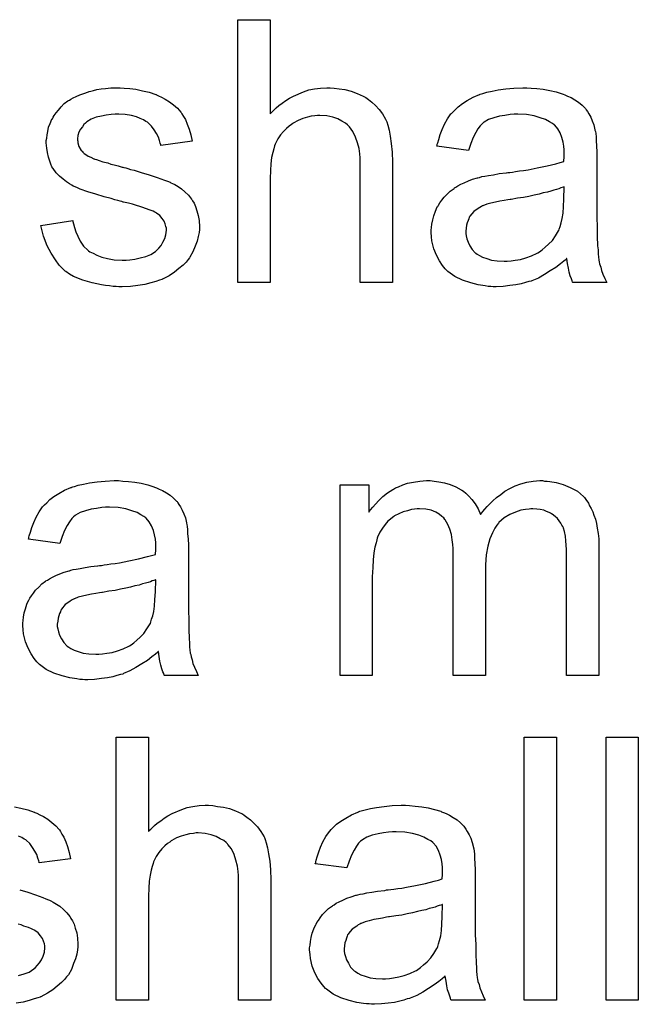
# Model space of a CAD drawing. Extents: x -2 to 8.5, y -2.9 to 5.2.
# Tile 175 of 207: x 5.162 to 5.35, y 2.478 to 2.778. Entities that reach past the tile are written whole.
import ezdxf

# ---------------------------------------------------------------- set-up
doc = ezdxf.new("R2010")
doc.units = 0
doc.layers.add('acc-ni-360-20-out-a_document', color=1, linetype='CONTINUOUS')

msp = doc.modelspace()

# ---------------------------------------------------------------- linework, layer by layer
at = {"layer": 'acc-ni-360-20-out-a_document', "color": 1}
for points in [[(5.238034, 2.74892), (5.238149, 2.749036), (5.238381, 2.749267), (5.238728, 2.749614), (5.239306, 2.750193), (5.239885, 2.750771), (5.240695, 2.751465), (5.241736, 2.75216), (5.242777, 2.75297), (5.243934, 2.753664), (5.245207, 2.754358), (5.248215, 2.755631), (5.249835, 2.756209), (5.25157, 2.756556), (5.253422, 2.756788), (5.255273, 2.756903), (5.256314, 2.756903), (5.257587, 2.756788), (5.259091, 2.756556), (5.260827, 2.756325), (5.262678, 2.755862), (5.264529, 2.755168), (5.26638, 2.754358), (5.266611, 2.754242), (5.26719, 2.753895), (5.268, 2.753317), (5.269041, 2.752507), (5.270083, 2.751465), (5.271239, 2.750308), (5.272281, 2.74892), (5.273206, 2.7473), (5.273322, 2.747069), (5.273553, 2.74649), (5.273901, 2.745449), (5.274248, 2.743945), (5.274595, 2.742094), (5.274942, 2.739895), (5.275173, 2.737234), (5.275289, 2.734226), (5.275289, 2.697549), (5.265454, 2.697549), (5.265454, 2.734342), (5.265454, 2.734457), (5.265454, 2.734689), (5.265454, 2.735036), (5.265454, 2.735499), (5.265339, 2.736771), (5.265107, 2.738391), (5.264645, 2.740127), (5.264066, 2.741862), (5.263256, 2.743598), (5.262215, 2.744986), (5.262099, 2.745102), (5.261636, 2.745565), (5.260942, 2.746143), (5.259901, 2.746722), (5.258628, 2.747416), (5.257124, 2.747879), (5.255273, 2.748341), (5.25319, 2.748457), (5.252496, 2.748457), (5.251686, 2.748341), (5.250529, 2.748226), (5.249372, 2.747879), (5.247984, 2.747532), (5.246595, 2.746953), (5.245091, 2.746143), (5.244976, 2.746028), (5.244513, 2.74568), (5.243819, 2.745218), (5.243009, 2.744523), (5.242083, 2.743598), (5.241158, 2.742557), (5.240348, 2.741284), (5.239653, 2.739895), (5.239538, 2.739664), (5.239422, 2.739201), (5.239191, 2.738276), (5.238843, 2.737119), (5.238496, 2.735615), (5.238265, 2.733763), (5.238149, 2.731681), (5.238034, 2.729251), (5.238034, 2.697549), (5.228199, 2.697549), (5.228199, 2.777614), (5.238034, 2.777614), (5.238034, 2.74892)], [(5.193605, 2.756788), (5.19534, 2.756672), (5.197191, 2.756441), (5.199158, 2.755978), (5.201241, 2.755515), (5.203208, 2.754821), (5.203324, 2.754821), (5.203439, 2.754705), (5.204018, 2.754474), (5.204943, 2.754011), (5.2061, 2.753432), (5.207373, 2.752622), (5.208646, 2.751697), (5.209803, 2.750655), (5.210844, 2.749499), (5.21096, 2.749383), (5.211191, 2.74892), (5.211654, 2.74811), (5.212233, 2.747184), (5.212811, 2.745796), (5.21339, 2.744292), (5.213852, 2.742557), (5.214315, 2.74059), (5.204712, 2.739317), (5.204712, 2.739548), (5.204596, 2.740011), (5.204365, 2.740821), (5.204018, 2.741862), (5.203439, 2.742904), (5.202745, 2.744061), (5.201935, 2.745218), (5.200778, 2.746259), (5.200663, 2.746375), (5.2002, 2.746606), (5.199506, 2.747069), (5.198464, 2.747532), (5.197307, 2.747994), (5.195803, 2.748457), (5.193952, 2.748689), (5.191985, 2.748804), (5.190828, 2.748804), (5.189671, 2.748689), (5.188167, 2.748573), (5.186663, 2.748226), (5.185043, 2.747879), (5.183539, 2.7473), (5.182266, 2.74649), (5.18215, 2.746375), (5.181803, 2.746143), (5.181341, 2.74568), (5.180878, 2.744986), (5.180299, 2.744292), (5.179837, 2.743366), (5.179489, 2.742325), (5.179374, 2.741284), (5.179374, 2.741168), (5.179374, 2.740937), (5.179489, 2.74059), (5.179489, 2.740127), (5.179837, 2.73897), (5.180531, 2.737813), (5.180646, 2.737697), (5.180762, 2.737581), (5.180993, 2.737234), (5.181456, 2.736887), (5.181919, 2.73654), (5.182613, 2.736077), (5.183423, 2.73573), (5.184349, 2.735267), (5.184465, 2.735267), (5.184696, 2.735152), (5.185159, 2.735036), (5.185969, 2.734689), (5.187126, 2.734342), (5.18863, 2.733995), (5.189555, 2.733648), (5.190597, 2.733416), (5.191754, 2.733069), (5.193026, 2.732722), (5.193142, 2.732722), (5.193489, 2.732606), (5.194068, 2.732491), (5.194762, 2.732259), (5.195572, 2.732028), (5.196613, 2.731796), (5.198811, 2.731102), (5.201241, 2.730408), (5.203671, 2.729598), (5.205869, 2.728788), (5.206795, 2.728441), (5.207605, 2.728094), (5.207836, 2.727978), (5.208299, 2.727747), (5.208993, 2.7274), (5.210034, 2.726821), (5.211075, 2.726127), (5.212117, 2.725202), (5.213158, 2.72416), (5.214084, 2.723003), (5.214199, 2.722887), (5.214431, 2.722425), (5.214894, 2.721731), (5.215356, 2.720689), (5.215703, 2.719416), (5.216166, 2.718028), (5.216398, 2.716408), (5.216513, 2.714557), (5.216513, 2.714326), (5.216513, 2.713747), (5.216398, 2.712822), (5.216166, 2.711549), (5.215819, 2.71016), (5.215241, 2.708656), (5.214547, 2.706921), (5.213621, 2.705301), (5.213505, 2.70507), (5.213042, 2.704607), (5.212464, 2.703797), (5.211538, 2.702871), (5.210266, 2.70183), (5.208877, 2.700673), (5.207257, 2.699632), (5.205291, 2.69859), (5.205175, 2.69859), (5.205059, 2.698475), (5.204365, 2.698243), (5.203208, 2.697896), (5.201704, 2.697434), (5.199853, 2.696971), (5.19777, 2.696624), (5.195572, 2.696392), (5.193026, 2.696276), (5.191985, 2.696276), (5.191175, 2.696392), (5.190249, 2.696392), (5.189092, 2.696508), (5.187935, 2.696624), (5.186663, 2.696855), (5.183886, 2.697434), (5.180993, 2.698243), (5.178217, 2.6994), (5.176944, 2.700095), (5.175787, 2.700905), (5.175671, 2.70102), (5.175556, 2.701136), (5.174861, 2.70183), (5.17382, 2.702871), (5.172663, 2.704491), (5.17139, 2.706458), (5.170118, 2.708772), (5.169076, 2.711665), (5.168266, 2.714904), (5.177985, 2.716408), (5.177985, 2.716293), (5.177985, 2.716177), (5.178217, 2.715483), (5.178448, 2.714326), (5.178911, 2.713053), (5.179489, 2.711665), (5.180184, 2.71016), (5.181225, 2.708656), (5.182498, 2.707384), (5.182729, 2.707268), (5.183192, 2.706921), (5.184117, 2.706458), (5.185274, 2.70588), (5.186779, 2.705301), (5.188514, 2.704838), (5.190597, 2.704491), (5.193026, 2.704376), (5.194183, 2.704376), (5.19534, 2.704491), (5.196844, 2.704723), (5.198464, 2.70507), (5.2002, 2.705532), (5.201704, 2.706111), (5.203092, 2.707037), (5.203208, 2.707152), (5.203671, 2.707499), (5.204133, 2.708078), (5.204828, 2.708888), (5.205406, 2.709813), (5.205985, 2.71097), (5.206332, 2.712127), (5.206448, 2.713516), (5.206448, 2.713631), (5.206448, 2.714094), (5.206332, 2.714673), (5.2061, 2.715483), (5.205753, 2.716293), (5.205175, 2.717102), (5.204481, 2.718028), (5.203439, 2.718722), (5.203324, 2.718838), (5.202976, 2.718954), (5.202398, 2.719301), (5.201472, 2.719648), (5.200084, 2.720111), (5.199274, 2.720458), (5.198349, 2.720689), (5.197307, 2.721036), (5.19615, 2.721383), (5.194877, 2.721731), (5.193373, 2.722078), (5.193258, 2.722078), (5.192911, 2.722193), (5.192332, 2.722309), (5.191638, 2.72254), (5.190712, 2.722772), (5.189671, 2.723119), (5.187473, 2.723697), (5.184927, 2.724507), (5.182498, 2.725202), (5.180184, 2.726011), (5.179142, 2.726474), (5.178332, 2.726821), (5.178101, 2.726937), (5.177638, 2.727168), (5.176944, 2.727631), (5.176018, 2.72821), (5.174977, 2.72902), (5.173936, 2.729945), (5.172895, 2.730986), (5.171969, 2.732259), (5.171853, 2.732375), (5.171622, 2.732838), (5.171275, 2.733648), (5.170928, 2.734573), (5.170581, 2.73573), (5.170233, 2.737119), (5.170002, 2.738507), (5.169886, 2.740127), (5.169886, 2.740358), (5.169886, 2.740821), (5.170002, 2.741515), (5.170118, 2.742557), (5.170349, 2.743598), (5.170581, 2.74487), (5.171043, 2.746028), (5.171622, 2.7473), (5.171738, 2.747416), (5.171969, 2.747879), (5.172316, 2.748457), (5.172895, 2.749267), (5.173589, 2.750077), (5.174399, 2.751118), (5.175324, 2.752044), (5.176481, 2.752854), (5.176597, 2.75297), (5.176944, 2.753085), (5.177407, 2.753432), (5.178101, 2.753779), (5.179027, 2.754242), (5.180068, 2.754705), (5.181341, 2.755168), (5.182729, 2.755631), (5.18296, 2.755746), (5.183423, 2.755862), (5.184233, 2.756093), (5.185274, 2.756325), (5.186547, 2.756556), (5.187935, 2.756672), (5.189555, 2.756903), (5.192332, 2.756903), (5.193605, 2.756788)], [(5.31752, 2.756788), (5.319255, 2.756672), (5.321222, 2.756441), (5.323189, 2.756093), (5.325156, 2.755631), (5.327007, 2.755052), (5.327238, 2.754936), (5.327817, 2.754705), (5.328627, 2.754358), (5.329668, 2.753895), (5.330825, 2.753201), (5.331982, 2.752507), (5.333023, 2.751581), (5.333949, 2.750655), (5.334065, 2.75054), (5.334296, 2.750193), (5.334643, 2.749614), (5.335106, 2.74892), (5.335684, 2.747879), (5.336147, 2.746837), (5.33661, 2.745565), (5.336957, 2.744061), (5.336957, 2.743945), (5.337073, 2.743598), (5.337189, 2.742904), (5.337304, 2.741978), (5.337304, 2.740705), (5.33742, 2.739201), (5.337536, 2.737234), (5.337536, 2.735036), (5.337536, 2.721846), (5.337536, 2.721731), (5.337536, 2.721268), (5.337536, 2.720573), (5.337536, 2.719648), (5.337536, 2.718607), (5.337536, 2.717334), (5.337651, 2.714557), (5.337651, 2.711665), (5.337767, 2.708772), (5.337883, 2.707499), (5.337883, 2.706342), (5.337998, 2.705301), (5.338114, 2.704491), (5.338114, 2.704376), (5.33823, 2.703913), (5.338346, 2.703218), (5.338693, 2.702293), (5.338924, 2.701252), (5.339387, 2.700095), (5.339965, 2.698822), (5.340544, 2.697549), (5.330247, 2.697549), (5.330131, 2.697665), (5.330015, 2.698128), (5.329784, 2.698706), (5.329437, 2.699632), (5.32909, 2.700673), (5.328858, 2.701946), (5.328627, 2.703334), (5.328395, 2.704838), (5.32828, 2.704838), (5.328164, 2.704607), (5.32747, 2.704028), (5.326428, 2.703218), (5.32504, 2.702177), (5.323305, 2.701136), (5.321569, 2.699979), (5.319718, 2.698938), (5.317751, 2.698128), (5.31752, 2.698012), (5.316825, 2.697896), (5.315784, 2.697549), (5.314511, 2.697202), (5.312891, 2.696855), (5.31104, 2.696624), (5.308958, 2.696392), (5.306875, 2.696276), (5.305949, 2.696276), (5.305255, 2.696392), (5.304445, 2.696392), (5.30352, 2.696508), (5.301437, 2.696855), (5.299123, 2.697434), (5.296578, 2.698243), (5.294264, 2.6994), (5.292181, 2.700905), (5.29195, 2.701136), (5.291371, 2.701714), (5.290561, 2.702756), (5.289636, 2.704144), (5.28871, 2.70588), (5.2879, 2.707847), (5.287322, 2.710276), (5.287206, 2.711433), (5.28709, 2.712822), (5.28709, 2.713053), (5.28709, 2.713516), (5.287206, 2.714326), (5.287322, 2.715367), (5.287553, 2.71664), (5.2879, 2.717912), (5.288363, 2.719301), (5.288942, 2.720573), (5.289057, 2.720689), (5.289289, 2.721152), (5.289752, 2.721846), (5.29033, 2.722656), (5.291024, 2.723582), (5.29195, 2.724507), (5.292875, 2.725433), (5.294032, 2.726243), (5.294148, 2.726358), (5.294611, 2.72659), (5.295189, 2.727053), (5.296115, 2.727515), (5.297156, 2.727978), (5.298429, 2.728557), (5.299702, 2.72902), (5.301206, 2.729482), (5.301322, 2.729482), (5.301784, 2.729598), (5.302479, 2.729829), (5.303404, 2.729945), (5.304561, 2.730177), (5.306065, 2.730408), (5.307801, 2.730755), (5.309883, 2.730986), (5.309999, 2.730986), (5.310462, 2.731102), (5.31104, 2.731102), (5.31185, 2.731218), (5.312776, 2.731334), (5.313933, 2.731565), (5.315206, 2.731681), (5.316594, 2.731912), (5.319371, 2.732491), (5.322379, 2.733069), (5.32504, 2.733763), (5.326313, 2.73411), (5.32747, 2.734457), (5.32747, 2.734573), (5.32747, 2.734805), (5.327585, 2.735499), (5.327585, 2.736309), (5.327585, 2.736771), (5.327585, 2.737003), (5.327585, 2.737119), (5.327585, 2.737234), (5.327585, 2.737928), (5.32747, 2.739086), (5.327238, 2.740358), (5.326891, 2.741747), (5.326313, 2.743135), (5.325618, 2.744408), (5.324693, 2.745449), (5.324577, 2.745565), (5.323999, 2.746028), (5.323073, 2.74649), (5.321916, 2.747184), (5.320296, 2.747763), (5.318445, 2.748341), (5.316131, 2.748689), (5.31347, 2.748804), (5.312313, 2.748804), (5.311156, 2.748689), (5.309536, 2.748457), (5.307916, 2.748226), (5.306181, 2.747763), (5.304561, 2.747184), (5.303173, 2.746375), (5.303057, 2.746259), (5.302594, 2.745912), (5.302016, 2.745333), (5.301322, 2.744408), (5.300627, 2.743251), (5.299817, 2.741747), (5.299123, 2.739895), (5.298429, 2.737813), (5.288826, 2.739086), (5.288826, 2.739201), (5.288942, 2.739317), (5.288942, 2.739664), (5.289057, 2.740127), (5.289404, 2.741168), (5.289867, 2.742672), (5.290446, 2.744176), (5.29114, 2.745796), (5.292065, 2.747416), (5.293107, 2.74892), (5.293222, 2.749036), (5.293685, 2.749499), (5.29438, 2.750193), (5.295305, 2.751118), (5.296578, 2.752044), (5.298082, 2.75297), (5.299817, 2.754011), (5.301784, 2.754821), (5.3019, 2.754821), (5.302016, 2.754936), (5.302363, 2.755052), (5.302826, 2.755168), (5.303983, 2.755515), (5.305602, 2.755862), (5.307454, 2.756209), (5.309768, 2.756556), (5.312197, 2.756788), (5.314974, 2.756903), (5.316247, 2.756903), (5.31752, 2.756788)], [(5.327585, 2.726706), (5.32747, 2.726706), (5.327354, 2.72659), (5.327007, 2.726474), (5.326544, 2.726358), (5.325966, 2.726127), (5.325271, 2.725896), (5.324462, 2.725664), (5.323536, 2.725433), (5.322495, 2.725086), (5.321222, 2.724854), (5.319949, 2.724507), (5.318445, 2.72416), (5.316825, 2.723813), (5.315206, 2.723466), (5.313354, 2.723235), (5.311387, 2.722887), (5.311156, 2.722887), (5.310462, 2.722772), (5.309305, 2.72254), (5.308032, 2.722309), (5.306644, 2.722078), (5.305255, 2.721731), (5.303983, 2.721383), (5.302826, 2.720921), (5.30271, 2.720921), (5.302363, 2.720689), (5.3019, 2.720458), (5.301437, 2.720111), (5.300049, 2.719185), (5.298892, 2.717797), (5.298892, 2.717681), (5.29866, 2.71745), (5.298545, 2.716987), (5.298313, 2.716408), (5.298082, 2.715714), (5.29785, 2.71502), (5.297735, 2.714094), (5.297619, 2.713169), (5.297619, 2.713053), (5.297619, 2.712474), (5.297735, 2.71178), (5.297966, 2.710855), (5.298313, 2.709813), (5.298892, 2.708772), (5.299586, 2.707615), (5.300512, 2.706574), (5.300627, 2.706458), (5.30109, 2.706227), (5.301784, 2.705764), (5.30271, 2.705301), (5.303983, 2.704838), (5.305487, 2.704376), (5.307222, 2.704144), (5.309305, 2.704028), (5.31023, 2.704028), (5.311387, 2.704144), (5.31266, 2.704376), (5.31428, 2.704607), (5.3159, 2.70507), (5.317635, 2.705648), (5.319371, 2.706458), (5.319602, 2.706574), (5.320065, 2.706921), (5.320875, 2.707499), (5.3218, 2.708309), (5.322842, 2.709235), (5.323999, 2.710392), (5.324924, 2.71178), (5.32585, 2.713284), (5.325966, 2.7134), (5.326081, 2.713863), (5.326313, 2.714673), (5.32666, 2.715714), (5.327007, 2.717102), (5.327238, 2.718722), (5.327354, 2.720689), (5.32747, 2.723003), (5.327585, 2.726706)], [(5.193142, 2.637108), (5.194877, 2.636992), (5.196844, 2.63676), (5.198811, 2.636413), (5.200778, 2.63595), (5.202629, 2.635372), (5.202861, 2.635256), (5.203439, 2.635025), (5.204249, 2.634678), (5.205291, 2.634215), (5.206448, 2.633521), (5.207605, 2.632827), (5.208646, 2.631901), (5.209571, 2.630975), (5.209687, 2.63086), (5.209918, 2.630513), (5.210266, 2.629934), (5.210728, 2.62924), (5.211307, 2.628199), (5.21177, 2.627157), (5.212233, 2.625885), (5.21258, 2.624381), (5.21258, 2.624265), (5.212695, 2.623918), (5.212811, 2.623224), (5.212927, 2.622298), (5.212927, 2.621025), (5.213042, 2.619521), (5.213158, 2.617554), (5.213158, 2.615356), (5.213158, 2.602166), (5.213158, 2.60205), (5.213158, 2.601588), (5.213158, 2.600893), (5.213158, 2.599968), (5.213158, 2.598927), (5.213158, 2.597654), (5.213274, 2.594877), (5.213274, 2.591985), (5.21339, 2.589092), (5.213505, 2.587819), (5.213505, 2.586662), (5.213621, 2.585621), (5.213737, 2.584811), (5.213737, 2.584695), (5.213852, 2.584233), (5.213968, 2.583538), (5.214315, 2.582613), (5.214547, 2.581572), (5.215009, 2.580414), (5.215588, 2.579142), (5.216166, 2.577869), (5.205869, 2.577869), (5.205753, 2.577985), (5.205638, 2.578448), (5.205406, 2.579026), (5.205059, 2.579952), (5.204712, 2.580993), (5.204481, 2.582266), (5.204249, 2.583654), (5.204018, 2.585158), (5.203902, 2.585158), (5.203786, 2.584927), (5.203092, 2.584348), (5.202051, 2.583538), (5.200663, 2.582497), (5.198927, 2.581456), (5.197191, 2.580299), (5.19534, 2.579258), (5.193373, 2.578448), (5.193142, 2.578332), (5.192448, 2.578216), (5.191407, 2.577869), (5.190134, 2.577522), (5.188514, 2.577175), (5.186663, 2.576943), (5.18458, 2.576712), (5.182498, 2.576596), (5.181572, 2.576596), (5.180878, 2.576712), (5.180068, 2.576712), (5.179142, 2.576828), (5.17706, 2.577175), (5.174746, 2.577753), (5.1722, 2.578563), (5.169886, 2.57972), (5.167804, 2.581224), (5.167572, 2.581456), (5.166994, 2.582034), (5.166184, 2.583076), (5.165258, 2.584464), (5.164333, 2.5862), (5.163523, 2.588166), (5.162944, 2.590596), (5.162829, 2.591753), (5.162713, 2.593142), (5.162713, 2.593373), (5.162713, 2.593836), (5.162829, 2.594646), (5.162944, 2.595687), (5.163176, 2.59696), (5.163523, 2.598232), (5.163986, 2.599621), (5.164564, 2.600893), (5.16468, 2.601009), (5.164911, 2.601472), (5.165374, 2.602166), (5.165953, 2.602976), (5.166647, 2.603902), (5.167572, 2.604827), (5.168498, 2.605753), (5.169655, 2.606563), (5.169771, 2.606678), (5.170233, 2.60691), (5.170812, 2.607373), (5.171738, 2.607835), (5.172779, 2.608298), (5.174051, 2.608877), (5.175324, 2.60934), (5.176828, 2.609802), (5.176944, 2.609802), (5.177407, 2.609918), (5.178101, 2.610149), (5.179027, 2.610265), (5.180184, 2.610497), (5.181688, 2.610728), (5.183423, 2.611075), (5.185506, 2.611306), (5.185622, 2.611306), (5.186084, 2.611422), (5.186663, 2.611422), (5.187473, 2.611538), (5.188398, 2.611653), (5.189555, 2.611885), (5.190828, 2.612001), (5.192216, 2.612232), (5.194993, 2.612811), (5.198001, 2.613389), (5.200663, 2.614083), (5.201935, 2.61443), (5.203092, 2.614777), (5.203092, 2.614893), (5.203092, 2.615124), (5.203208, 2.615819), (5.203208, 2.616629), (5.203208, 2.617091), (5.203208, 2.617323), (5.203208, 2.617439), (5.203208, 2.617554), (5.203208, 2.618248), (5.203092, 2.619405), (5.202861, 2.620678), (5.202514, 2.622066), (5.201935, 2.623455), (5.201241, 2.624728), (5.200315, 2.625769), (5.2002, 2.625885), (5.199621, 2.626347), (5.198696, 2.62681), (5.197539, 2.627504), (5.195919, 2.628083), (5.194068, 2.628661), (5.191754, 2.629008), (5.189092, 2.629124), (5.187935, 2.629124), (5.186779, 2.629008), (5.185159, 2.628777), (5.183539, 2.628546), (5.181803, 2.628083), (5.180184, 2.627504), (5.178795, 2.626695), (5.17868, 2.626579), (5.178217, 2.626232), (5.177638, 2.625653), (5.176944, 2.624728), (5.17625, 2.623571), (5.17544, 2.622066), (5.174746, 2.620215), (5.174051, 2.618133), (5.164448, 2.619405), (5.164448, 2.619521), (5.164564, 2.619637), (5.164564, 2.619984), (5.16468, 2.620447), (5.165027, 2.621488), (5.16549, 2.622992), (5.166068, 2.624496), (5.166762, 2.626116), (5.167688, 2.627736), (5.168729, 2.62924), (5.168845, 2.629356), (5.169308, 2.629818), (5.170002, 2.630513), (5.170928, 2.631438), (5.1722, 2.632364), (5.173704, 2.633289), (5.17544, 2.634331), (5.177407, 2.635141), (5.177523, 2.635141), (5.177638, 2.635256), (5.177985, 2.635372), (5.178448, 2.635488), (5.179605, 2.635835), (5.181225, 2.636182), (5.183076, 2.636529), (5.18539, 2.636876), (5.18782, 2.637108), (5.190597, 2.637223), (5.191869, 2.637223), (5.193142, 2.637108)], [(5.321569, 2.637108), (5.322379, 2.637108), (5.323189, 2.636992), (5.325156, 2.636645), (5.327238, 2.636066), (5.329437, 2.635141), (5.331635, 2.633984), (5.333486, 2.632364), (5.333717, 2.632132), (5.33418, 2.631438), (5.33499, 2.630397), (5.335337, 2.629587), (5.3358, 2.628777), (5.336263, 2.627736), (5.33661, 2.626695), (5.337073, 2.625537), (5.33742, 2.624149), (5.337651, 2.622761), (5.337883, 2.621141), (5.338114, 2.619521), (5.338114, 2.61767), (5.338114, 2.577869), (5.32828, 2.577869), (5.32828, 2.614315), (5.32828, 2.61443), (5.32828, 2.614546), (5.32828, 2.61524), (5.32828, 2.616282), (5.328164, 2.617554), (5.328048, 2.618943), (5.327932, 2.620331), (5.327701, 2.621719), (5.327354, 2.622761), (5.327354, 2.622876), (5.327123, 2.623224), (5.326891, 2.623686), (5.326544, 2.624265), (5.326081, 2.624959), (5.325503, 2.625653), (5.324809, 2.626347), (5.323883, 2.627042), (5.323767, 2.627157), (5.32342, 2.627273), (5.322957, 2.627504), (5.322148, 2.627852), (5.321338, 2.628199), (5.320296, 2.62843), (5.319255, 2.628546), (5.317982, 2.628661), (5.317404, 2.628661), (5.316941, 2.628546), (5.315784, 2.62843), (5.314396, 2.628199), (5.312776, 2.62762), (5.31104, 2.626926), (5.309305, 2.625885), (5.307685, 2.624496), (5.307569, 2.624265), (5.307106, 2.623686), (5.306412, 2.622761), (5.305718, 2.621372), (5.304908, 2.619521), (5.30433, 2.617323), (5.303867, 2.614662), (5.303636, 2.611538), (5.303636, 2.577869), (5.293801, 2.577869), (5.293801, 2.615472), (5.293801, 2.615587), (5.293801, 2.615819), (5.293801, 2.61605), (5.293801, 2.616513), (5.293685, 2.617786), (5.293454, 2.619174), (5.293222, 2.620794), (5.29276, 2.622414), (5.292181, 2.623918), (5.291371, 2.625306), (5.291256, 2.625422), (5.290908, 2.625885), (5.29033, 2.626347), (5.28952, 2.627042), (5.288479, 2.62762), (5.28709, 2.628199), (5.285471, 2.628546), (5.283504, 2.628661), (5.28281, 2.628661), (5.282, 2.628546), (5.281074, 2.62843), (5.279917, 2.628083), (5.278529, 2.627736), (5.277256, 2.627157), (5.275868, 2.626463), (5.275752, 2.626347), (5.275289, 2.626), (5.274711, 2.625537), (5.273901, 2.624843), (5.273091, 2.623918), (5.272281, 2.622761), (5.271471, 2.621488), (5.270777, 2.619984), (5.270661, 2.619753), (5.270545, 2.619174), (5.270314, 2.618248), (5.269967, 2.616976), (5.26962, 2.61524), (5.269388, 2.613158), (5.269273, 2.610728), (5.269157, 2.607951), (5.269157, 2.577869), (5.259322, 2.577869), (5.259322, 2.63595), (5.268116, 2.63595), (5.268116, 2.62762), (5.268231, 2.627852), (5.268578, 2.628314), (5.269273, 2.629124), (5.270083, 2.63005), (5.271124, 2.631207), (5.272396, 2.632364), (5.273785, 2.633521), (5.275405, 2.634562), (5.275636, 2.634678), (5.276215, 2.635025), (5.27714, 2.635372), (5.278413, 2.63595), (5.279917, 2.636413), (5.281653, 2.63676), (5.283619, 2.637108), (5.285702, 2.637223), (5.286743, 2.637223), (5.288016, 2.637108), (5.289404, 2.636876), (5.29114, 2.636529), (5.292875, 2.636066), (5.294611, 2.635372), (5.296231, 2.634446), (5.296462, 2.634331), (5.296925, 2.633984), (5.297619, 2.633405), (5.298545, 2.632479), (5.29947, 2.631438), (5.300512, 2.630166), (5.301437, 2.628661), (5.302131, 2.626926), (5.302247, 2.627042), (5.302479, 2.627389), (5.302826, 2.627852), (5.303404, 2.628546), (5.304098, 2.629356), (5.304908, 2.630166), (5.305834, 2.631091), (5.306991, 2.632132), (5.308264, 2.633058), (5.309536, 2.633984), (5.31104, 2.634794), (5.31266, 2.635603), (5.314396, 2.636298), (5.316247, 2.63676), (5.318098, 2.637108), (5.320181, 2.637223), (5.32099, 2.637223), (5.321569, 2.637108)], [(5.203208, 2.607026), (5.203092, 2.607026), (5.202976, 2.60691), (5.202629, 2.606794), (5.202167, 2.606678), (5.201588, 2.606447), (5.200894, 2.606216), (5.200084, 2.605984), (5.199158, 2.605753), (5.198117, 2.605406), (5.196844, 2.605174), (5.195572, 2.604827), (5.194068, 2.60448), (5.192448, 2.604133), (5.190828, 2.603786), (5.188977, 2.603555), (5.18701, 2.603207), (5.186779, 2.603207), (5.186084, 2.603092), (5.184927, 2.60286), (5.183655, 2.602629), (5.182266, 2.602398), (5.180878, 2.60205), (5.179605, 2.601703), (5.178448, 2.60124), (5.178332, 2.60124), (5.177985, 2.601009), (5.177523, 2.600778), (5.17706, 2.600431), (5.175671, 2.599505), (5.174514, 2.598117), (5.174514, 2.598001), (5.174283, 2.597769), (5.174167, 2.597307), (5.173936, 2.596728), (5.173704, 2.596034), (5.173473, 2.59534), (5.173357, 2.594414), (5.173242, 2.593489), (5.173242, 2.593373), (5.173242, 2.592794), (5.173357, 2.5921), (5.173589, 2.591175), (5.173936, 2.590133), (5.174514, 2.589092), (5.175208, 2.587935), (5.176134, 2.586894), (5.17625, 2.586778), (5.176713, 2.586547), (5.177407, 2.586084), (5.178332, 2.585621), (5.179605, 2.585158), (5.181109, 2.584695), (5.182845, 2.584464), (5.184927, 2.584348), (5.185853, 2.584348), (5.18701, 2.584464), (5.188283, 2.584695), (5.189902, 2.584927), (5.191522, 2.58539), (5.193258, 2.585968), (5.194993, 2.586778), (5.195225, 2.586894), (5.195687, 2.587241), (5.196497, 2.587819), (5.197423, 2.588629), (5.198464, 2.589555), (5.199621, 2.590712), (5.200547, 2.5921), (5.201472, 2.593604), (5.201588, 2.59372), (5.201704, 2.594183), (5.201935, 2.594993), (5.202282, 2.596034), (5.202629, 2.597422), (5.202861, 2.599042), (5.202976, 2.601009), (5.203092, 2.603323), (5.203208, 2.607026)], [(5.20101, 2.530386), (5.201125, 2.530501), (5.201357, 2.530733), (5.201704, 2.53108), (5.202282, 2.531659), (5.202861, 2.532237), (5.203671, 2.532931), (5.204712, 2.533625), (5.205753, 2.534435), (5.20691, 2.53513), (5.208183, 2.535824), (5.211191, 2.537096), (5.212811, 2.537675), (5.214547, 2.538022), (5.216398, 2.538253), (5.218249, 2.538369), (5.21929, 2.538369), (5.220563, 2.538253), (5.222067, 2.538022), (5.223802, 2.537791), (5.225654, 2.537328), (5.227505, 2.536634), (5.229356, 2.535824), (5.229587, 2.535708), (5.230166, 2.535361), (5.230976, 2.534782), (5.232017, 2.533972), (5.233059, 2.532931), (5.234216, 2.531774), (5.235257, 2.530386), (5.236182, 2.528766), (5.236298, 2.528535), (5.236529, 2.527956), (5.236877, 2.526915), (5.237224, 2.525411), (5.237571, 2.523559), (5.237918, 2.521361), (5.238149, 2.5187), (5.238265, 2.515692), (5.238265, 2.479015), (5.228431, 2.479015), (5.228431, 2.515808), (5.228431, 2.515923), (5.228431, 2.516155), (5.228431, 2.516502), (5.228431, 2.516965), (5.228315, 2.518237), (5.228083, 2.519857), (5.227621, 2.521593), (5.227042, 2.523328), (5.226232, 2.525064), (5.225191, 2.526452), (5.225075, 2.526568), (5.224612, 2.52703), (5.223918, 2.527609), (5.222877, 2.528188), (5.221604, 2.528882), (5.2201, 2.529345), (5.218249, 2.529807), (5.216166, 2.529923), (5.215472, 2.529923), (5.214662, 2.529807), (5.213505, 2.529692), (5.212348, 2.529345), (5.21096, 2.528997), (5.209571, 2.528419), (5.208067, 2.527609), (5.207952, 2.527493), (5.207489, 2.527146), (5.206795, 2.526683), (5.205985, 2.525989), (5.205059, 2.525064), (5.204133, 2.524022), (5.203324, 2.52275), (5.202629, 2.521361), (5.202514, 2.52113), (5.202398, 2.520667), (5.202167, 2.519741), (5.201819, 2.518584), (5.201472, 2.51708), (5.201241, 2.515229), (5.201125, 2.513146), (5.20101, 2.510717), (5.20101, 2.479015), (5.191175, 2.479015), (5.191175, 2.559079), (5.20101, 2.559079), (5.20101, 2.530386)], [(5.325271, 2.479015), (5.315437, 2.479015), (5.315437, 2.559079), (5.325271, 2.559079), (5.325271, 2.479015)], [(5.350147, 2.479015), (5.340312, 2.479015), (5.340312, 2.559079), (5.350147, 2.559079), (5.350147, 2.479015)], [(5.160167, 2.537906), (5.162134, 2.537443), (5.164217, 2.536981), (5.166184, 2.536287), (5.1663, 2.536287), (5.166415, 2.536171), (5.166994, 2.535939), (5.167919, 2.535477), (5.169076, 2.534898), (5.170349, 2.534088), (5.171622, 2.533163), (5.172779, 2.532121), (5.17382, 2.530964), (5.173936, 2.530849), (5.174167, 2.530386), (5.17463, 2.529576), (5.175208, 2.52865), (5.175787, 2.527262), (5.176365, 2.525758), (5.176828, 2.524022), (5.177291, 2.522055), (5.167688, 2.520783), (5.167688, 2.521014), (5.167572, 2.521477), (5.167341, 2.522287), (5.166994, 2.523328), (5.166415, 2.524369), (5.165721, 2.525526), (5.164911, 2.526683), (5.163754, 2.527725), (5.163639, 2.52784), (5.163176, 2.528072), (5.162481, 2.528535), (5.16144, 2.528997)], [(5.280495, 2.538253), (5.282231, 2.538138), (5.284198, 2.537906), (5.286165, 2.537559), (5.288132, 2.537096), (5.289983, 2.536518), (5.290214, 2.536402), (5.290793, 2.536171), (5.291603, 2.535824), (5.292644, 2.535361), (5.293801, 2.534667), (5.294958, 2.533972), (5.295999, 2.533047), (5.296925, 2.532121), (5.297041, 2.532006), (5.297272, 2.531659), (5.297619, 2.53108), (5.298082, 2.530386), (5.29866, 2.529345), (5.299123, 2.528303), (5.299586, 2.52703), (5.299933, 2.525526), (5.299933, 2.525411), (5.300049, 2.525064), (5.300164, 2.524369), (5.30028, 2.523444), (5.30028, 2.522171), (5.300396, 2.520667), (5.300512, 2.5187), (5.300512, 2.516502), (5.300512, 2.503312), (5.300512, 2.503196), (5.300512, 2.502733), (5.300512, 2.502039), (5.300512, 2.501114), (5.300512, 2.500072), (5.300512, 2.4988), (5.300627, 2.496023), (5.300627, 2.49313), (5.300743, 2.490238), (5.300859, 2.488965), (5.300859, 2.487808), (5.300974, 2.486767), (5.30109, 2.485957), (5.30109, 2.485841), (5.301206, 2.485378), (5.301322, 2.484684), (5.301669, 2.483759), (5.3019, 2.482717), (5.302363, 2.48156), (5.302941, 2.480288), (5.30352, 2.479015), (5.293222, 2.479015), (5.293107, 2.479131), (5.292991, 2.479593), (5.29276, 2.480172), (5.292413, 2.481098), (5.292065, 2.482139), (5.291834, 2.483412), (5.291603, 2.4848), (5.291371, 2.486304), (5.291256, 2.486304), (5.29114, 2.486073), (5.290446, 2.485494), (5.289404, 2.484684), (5.288016, 2.483643), (5.28628, 2.482602), (5.284545, 2.481445), (5.282694, 2.480403), (5.280727, 2.479593), (5.280495, 2.479478), (5.279801, 2.479362), (5.27876, 2.479015), (5.277487, 2.478668), (5.275868, 2.478321), (5.274016, 2.478089), (5.271934, 2.477858), (5.269851, 2.477742), (5.268926, 2.477742), (5.268231, 2.477858), (5.267421, 2.477858), (5.266496, 2.477974), (5.264413, 2.478321), (5.262099, 2.478899), (5.259554, 2.479709), (5.25724, 2.480866), (5.255157, 2.48237), (5.254926, 2.482602), (5.254347, 2.48318), (5.253537, 2.484222), (5.252612, 2.48561), (5.251686, 2.487345), (5.250876, 2.489312), (5.250298, 2.491742), (5.250182, 2.492899), (5.250066, 2.494287), (5.250066, 2.494519), (5.250066, 2.494982), (5.250182, 2.495791), (5.250298, 2.496833), (5.250529, 2.498106), (5.250876, 2.499378), (5.251339, 2.500767), (5.251918, 2.502039), (5.252033, 2.502155), (5.252265, 2.502618), (5.252727, 2.503312), (5.253306, 2.504122), (5.254, 2.505048), (5.254926, 2.505973), (5.255851, 2.506899), (5.257008, 2.507709), (5.257124, 2.507824), (5.257587, 2.508056), (5.258165, 2.508519), (5.259091, 2.508981), (5.260132, 2.509444), (5.261405, 2.510023), (5.262678, 2.510485), (5.264182, 2.510948), (5.264297, 2.510948), (5.26476, 2.511064), (5.265454, 2.511295), (5.26638, 2.511411), (5.267537, 2.511642), (5.269041, 2.511874), (5.270777, 2.512221), (5.272859, 2.512452), (5.272975, 2.512452), (5.273438, 2.512568), (5.274016, 2.512568), (5.274826, 2.512684), (5.275752, 2.512799), (5.276909, 2.513031), (5.278181, 2.513146), (5.27957, 2.513378), (5.282347, 2.513956), (5.285355, 2.514535), (5.288016, 2.515229), (5.289289, 2.515576), (5.290446, 2.515923), (5.290446, 2.516039), (5.290446, 2.51627), (5.290561, 2.516965), (5.290561, 2.517774), (5.290561, 2.518237), (5.290561, 2.518469), (5.290561, 2.518584), (5.290561, 2.5187), (5.290561, 2.519394), (5.290446, 2.520551), (5.290214, 2.521824), (5.289867, 2.523212), (5.289289, 2.524601), (5.288595, 2.525874), (5.287669, 2.526915), (5.287553, 2.52703), (5.286975, 2.527493), (5.286049, 2.527956), (5.284892, 2.52865), (5.283272, 2.529229), (5.281421, 2.529807), (5.279107, 2.530154), (5.276446, 2.53027), (5.275289, 2.53027), (5.274132, 2.530154), (5.272512, 2.529923), (5.270892, 2.529692), (5.269157, 2.529229), (5.267537, 2.52865), (5.266149, 2.52784), (5.266033, 2.527725), (5.26557, 2.527378), (5.264992, 2.526799), (5.264297, 2.525874), (5.263603, 2.524716), (5.262793, 2.523212), (5.262099, 2.521361), (5.261405, 2.519279), (5.251802, 2.520551), (5.251802, 2.520667), (5.251918, 2.520783), (5.251918, 2.52113), (5.252033, 2.521593), (5.25238, 2.522634), (5.252843, 2.524138), (5.253422, 2.525642), (5.254116, 2.527262), (5.255042, 2.528882), (5.256083, 2.530386), (5.256199, 2.530501), (5.256661, 2.530964), (5.257355, 2.531659), (5.258281, 2.532584), (5.259554, 2.53351), (5.261058, 2.534435), (5.262793, 2.535477), (5.26476, 2.536287), (5.264876, 2.536287), (5.264992, 2.536402), (5.265339, 2.536518), (5.265802, 2.536634), (5.266959, 2.536981), (5.268578, 2.537328), (5.27043, 2.537675), (5.272744, 2.538022), (5.275173, 2.538253), (5.27795, 2.538369), (5.279223, 2.538369), (5.280495, 2.538253)], [(5.161787, 2.512568), (5.164217, 2.511874), (5.166647, 2.511064), (5.168845, 2.510254), (5.169771, 2.509907), (5.170581, 2.50956), (5.170812, 2.509444), (5.171275, 2.509213), (5.171969, 2.508866), (5.17301, 2.508287), (5.174051, 2.507593), (5.175093, 2.506667), (5.176134, 2.505626), (5.17706, 2.504469), (5.177175, 2.504353), (5.177407, 2.50389), (5.17787, 2.503196), (5.178332, 2.502155), (5.17868, 2.500882), (5.179142, 2.499494), (5.179374, 2.497874), (5.179489, 2.496023), (5.179489, 2.495791), (5.179489, 2.495213), (5.179374, 2.494287), (5.179142, 2.493015), (5.178795, 2.491626), (5.178217, 2.490122), (5.177523, 2.488387), (5.176597, 2.486767), (5.176481, 2.486535), (5.176018, 2.486073), (5.17544, 2.485263), (5.174514, 2.484337), (5.173242, 2.483296), (5.171853, 2.482139), (5.170233, 2.481098), (5.168266, 2.480056), (5.168151, 2.480056), (5.168035, 2.479941), (5.167341, 2.479709), (5.166184, 2.479362), (5.16468, 2.478899), (5.162829, 2.478436), (5.160746, 2.478089)], [(5.290561, 2.508171), (5.290446, 2.508171), (5.29033, 2.508056), (5.289983, 2.50794), (5.28952, 2.507824), (5.288942, 2.507593), (5.288247, 2.507361), (5.287438, 2.50713), (5.286512, 2.506899), (5.285471, 2.506552), (5.284198, 2.50632), (5.282925, 2.505973), (5.281421, 2.505626), (5.279801, 2.505279), (5.278181, 2.504932), (5.27633, 2.5047), (5.274363, 2.504353), (5.274132, 2.504353), (5.273438, 2.504238), (5.272281, 2.504006), (5.271008, 2.503775), (5.26962, 2.503543), (5.268231, 2.503196), (5.266959, 2.502849), (5.265802, 2.502386), (5.265686, 2.502386), (5.265339, 2.502155), (5.264876, 2.501924), (5.264413, 2.501577), (5.263025, 2.500651), (5.261868, 2.499262), (5.261868, 2.499147), (5.261636, 2.498915), (5.261521, 2.498453), (5.261289, 2.497874), (5.261058, 2.49718), (5.260827, 2.496486), (5.260711, 2.49556), (5.260595, 2.494635), (5.260595, 2.494519), (5.260595, 2.49394), (5.260711, 2.493246), (5.260942, 2.49232), (5.261289, 2.491279), (5.261868, 2.490238), (5.262562, 2.489081), (5.263488, 2.48804), (5.263603, 2.487924), (5.264066, 2.487693), (5.26476, 2.48723), (5.265686, 2.486767), (5.266959, 2.486304), (5.268463, 2.485841), (5.270198, 2.48561), (5.272281, 2.485494), (5.273206, 2.485494), (5.274363, 2.48561), (5.275636, 2.485841), (5.277256, 2.486073), (5.278876, 2.486535), (5.280611, 2.487114), (5.282347, 2.487924), (5.282578, 2.48804), (5.283041, 2.488387), (5.283851, 2.488965), (5.284776, 2.489775), (5.285818, 2.490701), (5.286975, 2.491858), (5.2879, 2.493246), (5.288826, 2.49475), (5.288942, 2.494866), (5.289057, 2.495329), (5.289289, 2.496139), (5.289636, 2.49718), (5.289983, 2.498568), (5.290214, 2.500188), (5.29033, 2.502155), (5.290446, 2.504469), (5.290561, 2.508171)], [(5.16144, 2.486535), (5.163176, 2.486998), (5.16468, 2.487577), (5.166068, 2.488502), (5.166184, 2.488618), (5.166647, 2.488965), (5.167109, 2.489544), (5.167804, 2.490354), (5.168382, 2.491279), (5.168961, 2.492436), (5.169308, 2.493593), (5.169423, 2.494982), (5.169423, 2.495097), (5.169423, 2.49556), (5.169308, 2.496139), (5.169076, 2.496948), (5.168729, 2.497758), (5.168151, 2.498568), (5.167457, 2.499494), (5.166415, 2.500188), (5.1663, 2.500304), (5.165953, 2.500419), (5.165374, 2.500767), (5.164448, 2.501114), (5.16306, 2.501577), (5.16225, 2.501924), (5.161324, 2.502155)]]:
    msp.add_lwpolyline(points, dxfattribs=at)

doc.saveas('drawing.dxf')
